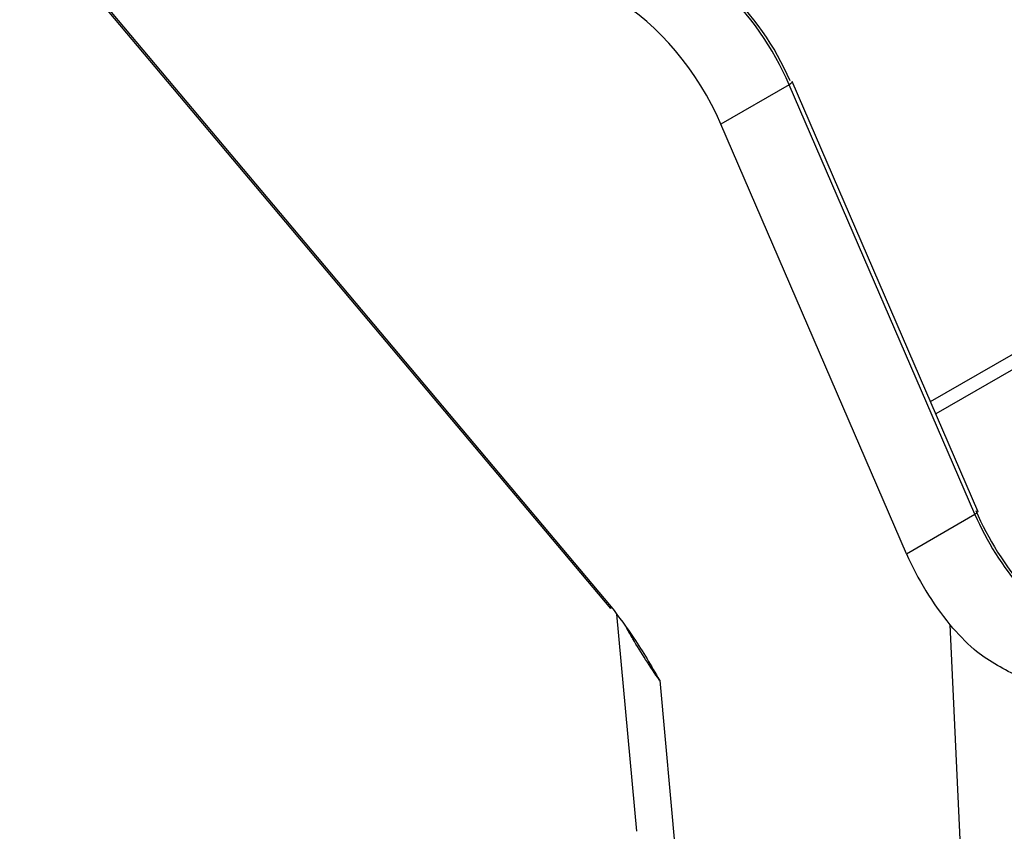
# Model space of a CAD drawing. Header units: millimetres. Extents: x 16 to 503, y 3 to 290.
# Tile 120 of 169: x 98.88 to 100.46, y 156.65 to 157.95. Entities that reach past the tile are written whole.
import ezdxf

# ---------------------------------------------------------------- set-up
doc = ezdxf.new("R2010")
doc.units = ezdxf.units.MM

msp = doc.modelspace()

# ---------------------------------------------------------------- linework, layer by layer
at = {"color": 7, "linetype": 'Continuous', "lineweight": 25}
for p, q in [((98.885, 158.1303), (99.8281, 157.0083)), ((98.8916, 158.1264), (99.829, 157.0113)), ((100.1132, 157.8447), (100.0042, 157.7817)), ((100.4095, 157.1588), (100.1132, 157.8447)), ((100.4142, 157.1641), (100.1179, 157.8499)), ((100.3005, 157.0958), (100.0042, 157.7817)), ((100.3388, 157.3387), (100.6331, 157.5086)), ((100.6054, 157.4682), (100.3472, 157.3191)), ((100.3005, 157.0958), (100.4095, 157.1588)), ((99.8377, 156.9992), (99.8692, 156.6527)), ((100.4017, 156.2972), (100.3698, 156.9825)), ((99.9067, 156.8934), (99.9364, 156.5658))]:
    msp.add_line(p, q, dxfattribs=at)
at = {"color": 7, "linetype": 'Continuous', "lineweight": 25, "flags": 128}
for points in [[(100.1179, 157.8499), (100.1179, 157.8493), (100.1175, 157.8483), (100.1165, 157.8472), (100.1151, 157.846), (100.1132, 157.8447)], [(100.4142, 157.1641), (100.4142, 157.1634), (100.4138, 157.1624), (100.4128, 157.1613), (100.4114, 157.1601), (100.4095, 157.1588)], [(99.829, 157.0113), (99.8282, 157.01), (99.8279, 157.009), (99.828, 157.0084), (99.8281, 157.0083)]]:
    msp.add_lwpolyline(points, dxfattribs=at)
at = {"color": 7, "linetype": 'Continuous', "lineweight": 25}
for centre, major_axis, ratio, start_param, end_param in [((99.9553, 157.8328), (-0.142, 0.2244), 0.548244, 4.42832, 5.159892), ((99.9662, 157.8398), (-0.1343, 0.2111), 0.546414, 4.42709, 5.158663), ((99.8466, 157.77), (-0.1426, 0.224), 0.546414, 4.42709, 5.474288), ((100.5777, 157.1772), (-0.1508, 0.237), 0.546414, 1.285498, 1.823966), ((100.5668, 157.1703), (-0.1431, 0.2237), 0.544579, 1.284284, 1.822753), ((100.458, 157.1075), (-0.1426, 0.224), 0.546414, 1.285498, 1.791334)]:
    msp.add_ellipse(centre, major_axis=major_axis, ratio=ratio, start_param=start_param, end_param=end_param, dxfattribs=at)
for points, knots in [([(99.829, 157.0113), (99.8414, 156.9948), (99.8695, 156.9576), (99.8931, 156.9165), (99.9065, 156.8936), (99.9067, 156.8934)], [0, 0, 0, 0, 0.438058, 0.993003, 1, 1, 1, 1]), ([(99.9067, 156.8934), (99.9065, 156.8936), (99.8911, 156.9153), (99.8729, 156.9437), (99.8569, 156.9716), (99.8535, 156.9774)], [0, 0, 0, 0, 0.010104, 0.794399, 1, 1, 1, 1]), ([(100.476, 156.9012), (100.4525, 156.9134), (100.4137, 156.9334), (100.3822, 156.9686), (100.3698, 156.9825)], [0, 0, 0, 0, 0.605393, 1, 1, 1, 1])]:
    msp.add_open_spline(points, degree=3, knots=knots, dxfattribs=at)

doc.saveas('drawing.dxf')
